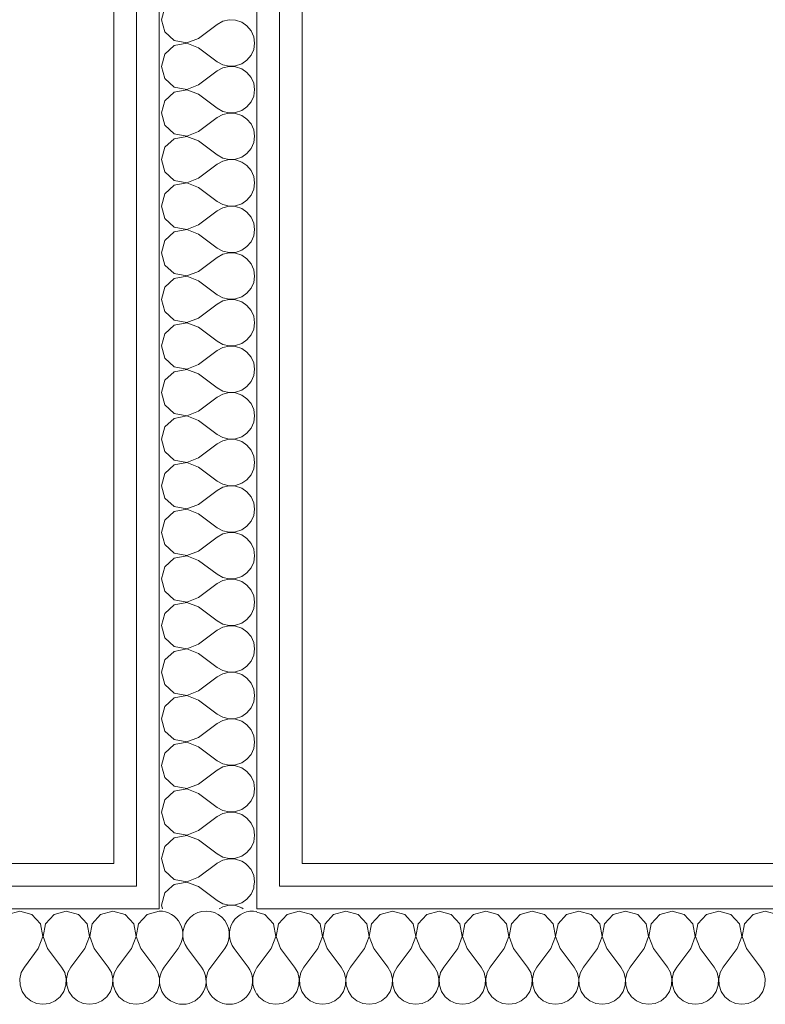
# Model space of a CAD drawing. Header units: millimetres. Extents: x -39149 to 267781, y -2340 to 58540.
# Tile 140 of 244: x 39111 to 39508, y 6175 to 6698. Entities that reach past the tile are written whole.
import ezdxf

# ---------------------------------------------------------------- set-up
doc = ezdxf.new("R2010")
doc.units = ezdxf.units.MM
doc.header["$LTSCALE"] = 100
doc.header["$MEASUREMENT"] = 0
for name, color, linetype in [('22 C Binnenwanden', 7, 'Continuous'), ('22 C Binnenwanden Doorsnede-arcering', 7, 'Continuous'), ('22 C Binnenwanden Laagscheidingslijnen', 7, 'Continuous')]:
    doc.layers.add(name, color=color, linetype=linetype)

# ---------------------------------------------------------------- blocks, each defined once
blk = doc.blocks.new('*X942')
at = {"layer": '22 C Binnenwanden Doorsnede-arcering', "color": 8, "linetype": 'Continuous', "lineweight": 0}
for p, q in [((39187.47, 6249.73), (39188.57, 6245.87)), ((39206.53, 6242.48), (39216.2, 6249.73)), ((39232.21, 6249.14), (39231.35, 6249.73)), ((39234.39, 6246.51), (39232.21, 6249.14)), ((39235.77, 6243.38), (39234.39, 6246.51)), ((39188.57, 6245.87), (39193.56, 6241.31)), ((39193.56, 6241.31), (39200.21, 6240.05)), ((39200.21, 6240.05), (39206.53, 6242.48)), ((39236.24, 6240), (39235.77, 6243.38)), ((39193.56, 6238.69), (39192.51, 6237.73)), ((39200.21, 6239.95), (39193.56, 6238.69)), ((39205.99, 6237.73), (39200.21, 6239.95)), ((39235.93, 6237.73), (39236.24, 6240))]:
    blk.add_line(p, q, dxfattribs=at)
blk = doc.blocks.new('*X943')
at = {"layer": '22 C Binnenwanden Doorsnede-arcering', "color": 8, "linetype": 'Continuous', "lineweight": 0}
for p, q in [((39192.51, 6237.73), (39188.57, 6234.13)), ((39206.53, 6237.52), (39205.99, 6237.73)), ((39206.53, 6237.52), (39216.43, 6230.1)), ((39234.39, 6233.49), (39235.77, 6236.62)), ((39235.77, 6236.62), (39235.93, 6237.73)), ((39188.57, 6234.13), (39186.72, 6227.62)), ((39229.4, 6228.93), (39232.21, 6230.86)), ((39232.21, 6230.86), (39234.39, 6233.49)), ((39186.72, 6227.62), (39187.25, 6225.73)), ((39216.43, 6230.1), (39219.42, 6228.44)), ((39219.42, 6226.8), (39217.49, 6225.73)), ((39219.42, 6228.44), (39222.75, 6227.67)), ((39222.75, 6227.57), (39219.42, 6226.8)), ((39222.75, 6227.67), (39226.16, 6227.83)), ((39226.16, 6227.4), (39222.75, 6227.57)), ((39226.16, 6227.83), (39229.4, 6228.93)), ((39229.4, 6226.31), (39226.16, 6227.4)), ((39230.25, 6225.73), (39229.4, 6226.31))]:
    blk.add_line(p, q, dxfattribs=at)
blk = doc.blocks.new('*X944')
at = {"layer": '22 C Binnenwanden Doorsnede-arcering', "color": 8, "linetype": 'Continuous', "lineweight": 0}
for p, q in [((39241.75, 6222.64), (39237.48, 6223.85)), ((39246.31, 6217.65), (39241.75, 6222.64)), ((39253.49, 6222.64), (39248.93, 6217.65)), ((39260, 6224.49), (39253.49, 6222.64)), ((39266.51, 6222.64), (39260, 6224.49)), ((39271.07, 6217.65), (39266.51, 6222.64)), ((39278.25, 6222.64), (39273.69, 6217.65)), ((39284.76, 6224.49), (39278.25, 6222.64)), ((39291.27, 6222.64), (39284.76, 6224.49)), ((39295.84, 6217.65), (39291.27, 6222.64)), ((39303.01, 6222.64), (39298.45, 6217.65)), ((39309.52, 6224.49), (39303.01, 6222.64)), ((39316.03, 6222.64), (39309.52, 6224.49)), ((39320.6, 6217.65), (39316.03, 6222.64)), ((39327.78, 6222.64), (39323.21, 6217.65)), ((39334.29, 6224.49), (39327.78, 6222.64)), ((39340.79, 6222.64), (39334.29, 6224.49)), ((39345.36, 6217.65), (39340.79, 6222.64)), ((39352.54, 6222.64), (39347.97, 6217.65)), ((39359.05, 6224.49), (39352.54, 6222.64)), ((39365.56, 6222.64), (39359.05, 6224.49)), ((39370.12, 6217.65), (39365.56, 6222.64)), ((39377.3, 6222.64), (39372.74, 6217.65)), ((39383.81, 6224.49), (39377.3, 6222.64)), ((39390.32, 6222.64), (39383.81, 6224.49)), ((39394.88, 6217.65), (39390.32, 6222.64)), ((39402.06, 6222.64), (39397.5, 6217.65)), ((39408.57, 6224.49), (39402.06, 6222.64)), ((39415.08, 6222.64), (39408.57, 6224.49)), ((39419.65, 6217.65), (39415.08, 6222.64)), ((39426.82, 6222.64), (39422.26, 6217.65)), ((39433.33, 6224.49), (39426.82, 6222.64)), ((39439.84, 6222.64), (39433.33, 6224.49)), ((39444.41, 6217.65), (39439.84, 6222.64)), ((39451.59, 6222.64), (39447.02, 6217.65)), ((39458.1, 6224.49), (39451.59, 6222.64)), ((39464.6, 6222.64), (39458.1, 6224.49)), ((39469.17, 6217.65), (39464.6, 6222.64)), ((39476.35, 6222.64), (39471.78, 6217.65)), ((39482.86, 6224.49), (39476.35, 6222.64)), ((39489.37, 6222.64), (39482.86, 6224.49)), ((39493.93, 6217.65), (39489.37, 6222.64)), ((39501.11, 6222.64), (39496.55, 6217.65)), ((39507.62, 6224.49), (39501.11, 6222.64)), ((39514.13, 6222.64), (39507.62, 6224.49)), ((39247.57, 6211), (39246.31, 6217.65)), ((39248.93, 6217.65), (39247.67, 6211)), ((39272.33, 6211), (39271.07, 6217.65)), ((39273.69, 6217.65), (39272.43, 6211)), ((39297.09, 6211), (39295.84, 6217.65)), ((39298.45, 6217.65), (39297.19, 6211)), ((39321.85, 6211), (39320.6, 6217.65)), ((39323.21, 6217.65), (39321.95, 6211)), ((39346.62, 6211), (39345.36, 6217.65)), ((39347.97, 6217.65), (39346.72, 6211)), ((39371.38, 6211), (39370.12, 6217.65)), ((39372.74, 6217.65), (39371.48, 6211)), ((39396.14, 6211), (39394.88, 6217.65)), ((39397.5, 6217.65), (39396.24, 6211)), ((39420.9, 6211), (39419.65, 6217.65)), ((39422.26, 6217.65), (39421, 6211)), ((39445.66, 6211), (39444.41, 6217.65)), ((39447.02, 6217.65), (39445.76, 6211)), ((39470.43, 6211), (39469.17, 6217.65)), ((39471.78, 6217.65), (39470.53, 6211)), ((39495.19, 6211), (39493.93, 6217.65)), ((39496.55, 6217.65), (39495.29, 6211)), ((39245.14, 6204.68), (39247.57, 6211)), ((39247.67, 6211), (39250.1, 6204.68)), ((39269.9, 6204.68), (39272.33, 6211)), ((39272.43, 6211), (39274.86, 6204.68)), ((39294.67, 6204.68), (39297.09, 6211)), ((39297.19, 6211), (39299.62, 6204.68)), ((39319.43, 6204.68), (39321.85, 6211)), ((39321.95, 6211), (39324.38, 6204.68)), ((39344.19, 6204.68), (39346.62, 6211)), ((39346.72, 6211), (39349.14, 6204.68)), ((39368.95, 6204.68), (39371.38, 6211)), ((39371.48, 6211), (39373.9, 6204.68)), ((39393.71, 6204.68), (39396.14, 6211)), ((39396.24, 6211), (39398.67, 6204.68)), ((39418.48, 6204.68), (39420.9, 6211)), ((39421, 6211), (39423.43, 6204.68)), ((39443.24, 6204.68), (39445.66, 6211)), ((39445.76, 6211), (39448.19, 6204.68)), ((39468, 6204.68), (39470.43, 6211)), ((39470.53, 6211), (39472.95, 6204.68)), ((39492.76, 6204.68), (39495.19, 6211)), ((39495.29, 6211), (39497.71, 6204.68)), ((39245.14, 6204.68), (39237.71, 6194.78)), ((39250.1, 6204.68), (39257.52, 6194.78)), ((39269.9, 6204.68), (39262.48, 6194.78)), ((39274.86, 6204.68), (39282.29, 6194.78)), ((39294.67, 6204.68), (39287.24, 6194.78)), ((39299.62, 6204.68), (39307.05, 6194.78)), ((39319.43, 6204.68), (39312, 6194.78)), ((39324.38, 6204.68), (39331.81, 6194.78)), ((39344.19, 6204.68), (39336.76, 6194.78)), ((39349.14, 6204.68), (39356.57, 6194.78)), ((39368.95, 6204.68), (39361.52, 6194.78)), ((39373.9, 6204.68), (39381.33, 6194.78)), ((39393.71, 6204.68), (39386.29, 6194.78)), ((39398.67, 6204.68), (39406.1, 6194.78)), ((39418.48, 6204.68), (39411.05, 6194.78)), ((39423.43, 6204.68), (39430.86, 6194.78)), ((39443.24, 6204.68), (39435.81, 6194.78)), ((39448.19, 6204.68), (39455.62, 6194.78)), ((39468, 6204.68), (39460.57, 6194.78)), ((39472.95, 6204.68), (39480.38, 6194.78)), ((39492.76, 6204.68), (39485.33, 6194.78)), ((39497.71, 6204.68), (39505.14, 6194.78)), ((39237.71, 6194.78), (39237.48, 6194.35)), ((39259.18, 6191.79), (39257.52, 6194.78)), ((39262.48, 6194.78), (39260.82, 6191.79)), ((39283.94, 6191.79), (39282.29, 6194.78)), ((39287.24, 6194.78), (39285.59, 6191.79)), ((39308.7, 6191.79), (39307.05, 6194.78)), ((39312, 6194.78), (39310.35, 6191.79)), ((39333.46, 6191.79), (39331.81, 6194.78)), ((39336.76, 6194.78), (39335.11, 6191.79)), ((39358.22, 6191.79), (39356.57, 6194.78)), ((39361.52, 6194.78), (39359.87, 6191.79)), ((39382.99, 6191.79), (39381.33, 6194.78)), ((39386.29, 6194.78), (39384.63, 6191.79)), ((39407.75, 6191.79), (39406.1, 6194.78)), ((39411.05, 6194.78), (39409.39, 6191.79)), ((39432.51, 6191.79), (39430.86, 6194.78)), ((39435.81, 6194.78), (39434.16, 6191.79)), ((39457.27, 6191.79), (39455.62, 6194.78)), ((39460.57, 6194.78), (39458.92, 6191.79)), ((39482.03, 6191.79), (39480.38, 6194.78)), ((39485.33, 6194.78), (39483.68, 6191.79)), ((39506.8, 6191.79), (39505.14, 6194.78)), ((39259.95, 6188.46), (39259.18, 6191.79)), ((39260.82, 6191.79), (39260.05, 6188.46)), ((39284.71, 6188.46), (39283.94, 6191.79)), ((39285.59, 6191.79), (39284.81, 6188.46)), ((39309.47, 6188.46), (39308.7, 6191.79)), ((39310.35, 6191.79), (39309.57, 6188.46)), ((39334.24, 6188.46), (39333.46, 6191.79)), ((39335.11, 6191.79), (39334.34, 6188.46)), ((39359, 6188.46), (39358.22, 6191.79)), ((39359.87, 6191.79), (39359.1, 6188.46)), ((39383.76, 6188.46), (39382.99, 6191.79)), ((39384.63, 6191.79), (39383.86, 6188.46)), ((39408.52, 6188.46), (39407.75, 6191.79)), ((39409.39, 6191.79), (39408.62, 6188.46)), ((39433.28, 6188.46), (39432.51, 6191.79)), ((39434.16, 6191.79), (39433.38, 6188.46)), ((39458.05, 6188.46), (39457.27, 6191.79)), ((39458.92, 6191.79), (39458.15, 6188.46)), ((39482.81, 6188.46), (39482.03, 6191.79)), ((39483.68, 6191.79), (39482.91, 6188.46)), ((39507.57, 6188.46), (39506.8, 6191.79)), ((39258.69, 6181.81), (39259.78, 6185.05)), ((39259.78, 6185.05), (39259.95, 6188.46)), ((39260.05, 6188.46), (39260.22, 6185.05)), ((39260.22, 6185.05), (39261.31, 6181.81)), ((39283.45, 6181.81), (39284.55, 6185.05)), ((39284.55, 6185.05), (39284.71, 6188.46)), ((39284.81, 6188.46), (39284.98, 6185.05)), ((39284.98, 6185.05), (39286.07, 6181.81)), ((39308.22, 6181.81), (39309.31, 6185.05)), ((39309.31, 6185.05), (39309.47, 6188.46)), ((39309.57, 6188.46), (39309.74, 6185.05)), ((39309.74, 6185.05), (39310.83, 6181.81)), ((39332.98, 6181.81), (39334.07, 6185.05)), ((39334.07, 6185.05), (39334.24, 6188.46)), ((39334.34, 6188.46), (39334.5, 6185.05)), ((39334.5, 6185.05), (39335.59, 6181.81)), ((39357.74, 6181.81), (39358.83, 6185.05)), ((39358.83, 6185.05), (39359, 6188.46)), ((39359.1, 6188.46), (39359.26, 6185.05)), ((39359.26, 6185.05), (39360.35, 6181.81)), ((39382.5, 6181.81), (39383.59, 6185.05)), ((39383.59, 6185.05), (39383.76, 6188.46)), ((39383.86, 6188.46), (39384.03, 6185.05)), ((39384.03, 6185.05), (39385.12, 6181.81)), ((39407.26, 6181.81), (39408.36, 6185.05)), ((39408.36, 6185.05), (39408.52, 6188.46)), ((39408.62, 6188.46), (39408.79, 6185.05)), ((39408.79, 6185.05), (39409.88, 6181.81)), ((39432.03, 6181.81), (39433.12, 6185.05)), ((39433.12, 6185.05), (39433.28, 6188.46)), ((39433.38, 6188.46), (39433.55, 6185.05)), ((39433.55, 6185.05), (39434.64, 6181.81)), ((39456.79, 6181.81), (39457.88, 6185.05)), ((39457.88, 6185.05), (39458.05, 6188.46)), ((39458.15, 6188.46), (39458.31, 6185.05)), ((39458.31, 6185.05), (39459.4, 6181.81)), ((39481.55, 6181.81), (39482.64, 6185.05)), ((39482.64, 6185.05), (39482.81, 6188.46)), ((39482.91, 6188.46), (39483.07, 6185.05)), ((39483.07, 6185.05), (39484.16, 6181.81)), ((39506.31, 6181.81), (39507.4, 6185.05)), ((39507.4, 6185.05), (39507.57, 6188.46)), ((39237.48, 6180.45), (39238.48, 6179)), ((39238.48, 6179), (39241.11, 6176.82)), ((39254.13, 6176.82), (39256.76, 6179)), ((39256.76, 6179), (39258.69, 6181.81)), ((39261.31, 6181.81), (39263.24, 6179)), ((39263.24, 6179), (39265.87, 6176.82)), ((39278.89, 6176.82), (39281.52, 6179)), ((39281.52, 6179), (39283.45, 6181.81)), ((39286.07, 6181.81), (39288, 6179)), ((39288, 6179), (39290.63, 6176.82)), ((39303.65, 6176.82), (39306.28, 6179)), ((39306.28, 6179), (39308.22, 6181.81)), ((39310.83, 6181.81), (39312.77, 6179)), ((39312.77, 6179), (39315.4, 6176.82)), ((39328.41, 6176.82), (39331.04, 6179)), ((39331.04, 6179), (39332.98, 6181.81)), ((39335.59, 6181.81), (39337.53, 6179)), ((39337.53, 6179), (39340.16, 6176.82)), ((39353.18, 6176.82), (39355.81, 6179)), ((39355.81, 6179), (39357.74, 6181.81)), ((39360.35, 6181.81), (39362.29, 6179)), ((39362.29, 6179), (39364.92, 6176.82)), ((39377.94, 6176.82), (39380.57, 6179)), ((39380.57, 6179), (39382.5, 6181.81)), ((39385.12, 6181.81), (39387.05, 6179)), ((39387.05, 6179), (39389.68, 6176.82)), ((39402.7, 6176.82), (39405.33, 6179)), ((39405.33, 6179), (39407.26, 6181.81)), ((39409.88, 6181.81), (39411.81, 6179)), ((39411.81, 6179), (39414.44, 6176.82)), ((39427.46, 6176.82), (39430.09, 6179)), ((39430.09, 6179), (39432.03, 6181.81)), ((39434.64, 6181.81), (39436.57, 6179)), ((39436.57, 6179), (39439.21, 6176.82)), ((39452.22, 6176.82), (39454.85, 6179)), ((39454.85, 6179), (39456.79, 6181.81)), ((39459.4, 6181.81), (39461.34, 6179)), ((39461.34, 6179), (39463.97, 6176.82)), ((39476.99, 6176.82), (39479.62, 6179)), ((39479.62, 6179), (39481.55, 6181.81)), ((39484.16, 6181.81), (39486.1, 6179)), ((39486.1, 6179), (39488.73, 6176.82)), ((39501.75, 6176.82), (39504.38, 6179)), ((39504.38, 6179), (39506.31, 6181.81)), ((39241.11, 6176.82), (39244.24, 6175.44)), ((39244.24, 6175.44), (39247.62, 6174.97)), ((39247.62, 6174.97), (39251, 6175.44)), ((39251, 6175.44), (39254.13, 6176.82)), ((39265.87, 6176.82), (39269, 6175.44)), ((39269, 6175.44), (39272.38, 6174.97)), ((39272.38, 6174.97), (39275.76, 6175.44)), ((39275.76, 6175.44), (39278.89, 6176.82)), ((39290.63, 6176.82), (39293.76, 6175.44)), ((39293.76, 6175.44), (39297.14, 6174.97)), ((39297.14, 6174.97), (39300.53, 6175.44)), ((39300.53, 6175.44), (39303.65, 6176.82)), ((39315.4, 6176.82), (39318.52, 6175.44)), ((39318.52, 6175.44), (39321.9, 6174.97)), ((39321.9, 6174.97), (39325.29, 6175.44)), ((39325.29, 6175.44), (39328.41, 6176.82)), ((39340.16, 6176.82), (39343.28, 6175.44)), ((39343.28, 6175.44), (39346.67, 6174.97)), ((39346.67, 6174.97), (39350.05, 6175.44)), ((39350.05, 6175.44), (39353.18, 6176.82)), ((39364.92, 6176.82), (39368.05, 6175.44)), ((39368.05, 6175.44), (39371.43, 6174.97)), ((39371.43, 6174.97), (39374.81, 6175.44)), ((39374.81, 6175.44), (39377.94, 6176.82)), ((39389.68, 6176.82), (39392.81, 6175.44)), ((39392.81, 6175.44), (39396.19, 6174.97)), ((39396.19, 6174.97), (39399.57, 6175.44)), ((39399.57, 6175.44), (39402.7, 6176.82)), ((39414.44, 6176.82), (39417.57, 6175.44)), ((39417.57, 6175.44), (39420.95, 6174.97)), ((39420.95, 6174.97), (39424.34, 6175.44)), ((39424.34, 6175.44), (39427.46, 6176.82)), ((39439.21, 6176.82), (39442.33, 6175.44)), ((39442.33, 6175.44), (39445.71, 6174.97)), ((39445.71, 6174.97), (39449.1, 6175.44)), ((39449.1, 6175.44), (39452.22, 6176.82)), ((39463.97, 6176.82), (39467.09, 6175.44)), ((39467.09, 6175.44), (39470.48, 6174.97)), ((39470.48, 6174.97), (39473.86, 6175.44)), ((39473.86, 6175.44), (39476.99, 6176.82)), ((39488.73, 6176.82), (39491.85, 6175.44)), ((39491.85, 6175.44), (39495.24, 6174.97)), ((39495.24, 6174.97), (39498.62, 6175.44)), ((39498.62, 6175.44), (39501.75, 6176.82))]:
    blk.add_line(p, q, dxfattribs=at)
blk = doc.blocks.new('*X945')
at = {"layer": '22 C Binnenwanden Doorsnede-arcering', "color": 8, "linetype": 'Continuous', "lineweight": 0}
for p, q in [((39195.62, 6204.68), (39188.19, 6194.78)), ((39200.57, 6204.68), (39208, 6194.78)), ((39220.38, 6204.68), (39212.95, 6194.78)), ((39225.33, 6204.68), (39232.76, 6194.78))]:
    blk.add_line(p, q, dxfattribs=at)
for centre, start, end in [((39185.71, 6212.11), 323.1301, 91.0848), ((39210.48, 6212.11), 323.1301, 216.8699), ((39235.24, 6212.11), 79.5681, 216.8699), ((39198.1, 6187.35), 143.1301, 270), ((39198.1, 6187.35), 270, 36.8699), ((39222.86, 6187.35), 143.1301, 270), ((39222.86, 6187.35), 270, 36.8699), ((39247.62, 6187.35), 144.9781, 215.0219), ((39173.33, 6187.35), 348.8332, 11.1668)]:
    blk.add_arc(centre, 12.38, start, end, dxfattribs=at)
blk = doc.blocks.new('*X946')
at = {"layer": '22 C Binnenwanden Doorsnede-arcering', "color": 8, "linetype": 'Continuous', "lineweight": 0}
for p, q in [((39111.43, 6224.49), (39104.92, 6222.64)), ((39117.94, 6222.64), (39111.43, 6224.49)), ((39122.5, 6217.65), (39117.94, 6222.64)), ((39129.68, 6222.64), (39125.12, 6217.65)), ((39136.19, 6224.49), (39129.68, 6222.64)), ((39142.7, 6222.64), (39136.19, 6224.49)), ((39147.26, 6217.65), (39142.7, 6222.64)), ((39154.44, 6222.64), (39149.88, 6217.65)), ((39160.95, 6224.49), (39154.44, 6222.64)), ((39167.46, 6222.64), (39160.95, 6224.49)), ((39172.03, 6217.65), (39167.46, 6222.64)), ((39179.21, 6222.64), (39174.64, 6217.65)), ((39185.48, 6224.42), (39179.21, 6222.64)), ((39123.76, 6211), (39122.5, 6217.65)), ((39125.12, 6217.65), (39123.86, 6211)), ((39148.52, 6211), (39147.26, 6217.65)), ((39149.88, 6217.65), (39148.62, 6211)), ((39173.28, 6211), (39172.03, 6217.65)), ((39174.64, 6217.65), (39173.38, 6211)), ((39121.33, 6204.68), (39123.76, 6211)), ((39123.86, 6211), (39126.29, 6204.68)), ((39146.1, 6204.68), (39148.52, 6211)), ((39148.62, 6211), (39151.05, 6204.68)), ((39170.86, 6204.68), (39173.28, 6211)), ((39173.38, 6211), (39175.81, 6204.68)), ((39121.33, 6204.68), (39113.9, 6194.78)), ((39126.29, 6204.68), (39133.71, 6194.78)), ((39146.1, 6204.68), (39138.67, 6194.78)), ((39151.05, 6204.68), (39158.48, 6194.78)), ((39170.86, 6204.68), (39163.43, 6194.78)), ((39175.81, 6204.68), (39183.24, 6194.78)), ((39113.9, 6194.78), (39112.25, 6191.79)), ((39135.37, 6191.79), (39133.71, 6194.78)), ((39138.67, 6194.78), (39137.01, 6191.79)), ((39160.13, 6191.79), (39158.48, 6194.78)), ((39163.43, 6194.78), (39161.78, 6191.79)), ((39184.89, 6191.79), (39183.24, 6194.78)), ((39112.25, 6191.79), (39111.48, 6188.46)), ((39136.14, 6188.46), (39135.37, 6191.79)), ((39137.01, 6191.79), (39136.24, 6188.46)), ((39160.9, 6188.46), (39160.13, 6191.79)), ((39161.78, 6191.79), (39161, 6188.46)), ((39185.48, 6189.25), (39184.89, 6191.79)), ((39111.48, 6188.46), (39111.64, 6185.05)), ((39111.64, 6185.05), (39112.74, 6181.81)), ((39134.88, 6181.81), (39135.97, 6185.05)), ((39135.97, 6185.05), (39136.14, 6188.46)), ((39136.24, 6188.46), (39136.41, 6185.05)), ((39136.41, 6185.05), (39137.5, 6181.81)), ((39159.65, 6181.81), (39160.74, 6185.05)), ((39160.74, 6185.05), (39160.9, 6188.46)), ((39161, 6188.46), (39161.17, 6185.05)), ((39161.17, 6185.05), (39162.26, 6181.81)), ((39184.41, 6181.81), (39185.48, 6184.99)), ((39112.74, 6181.81), (39114.67, 6179)), ((39114.67, 6179), (39117.3, 6176.82)), ((39130.32, 6176.82), (39132.95, 6179)), ((39132.95, 6179), (39134.88, 6181.81)), ((39137.5, 6181.81), (39139.43, 6179)), ((39139.43, 6179), (39142.06, 6176.82)), ((39155.08, 6176.82), (39157.71, 6179)), ((39157.71, 6179), (39159.65, 6181.81)), ((39162.26, 6181.81), (39164.19, 6179)), ((39164.19, 6179), (39166.82, 6176.82)), ((39179.84, 6176.82), (39182.47, 6179)), ((39182.47, 6179), (39184.41, 6181.81)), ((39117.3, 6176.82), (39120.43, 6175.44)), ((39120.43, 6175.44), (39123.81, 6174.97)), ((39123.81, 6174.97), (39127.19, 6175.44)), ((39127.19, 6175.44), (39130.32, 6176.82)), ((39142.06, 6176.82), (39145.19, 6175.44)), ((39145.19, 6175.44), (39148.57, 6174.97)), ((39148.57, 6174.97), (39151.95, 6175.44)), ((39151.95, 6175.44), (39155.08, 6176.82)), ((39166.82, 6176.82), (39169.95, 6175.44)), ((39169.95, 6175.44), (39173.33, 6174.97)), ((39173.33, 6174.97), (39176.72, 6175.44)), ((39176.72, 6175.44), (39179.84, 6176.82))]:
    blk.add_line(p, q, dxfattribs=at)
blk = doc.blocks.new('Wall_356_7', base_point=(37284.9, 6199.73))
at = {"layer": '22 C Binnenwanden', "color": 8, "linetype": 'Continuous', "lineweight": 0}
for p, q in [((39161.48, 6249.73), (37284.9, 6249.73)), ((41361.48, 6249.73), (39261.48, 6249.73))]:
    blk.add_line(p, q, dxfattribs=at)
at = {"layer": '22 C Binnenwanden Laagscheidingslijnen', "color": 8, "linetype": 'Continuous', "lineweight": 0}
for p, q in [((39173.48, 6249.73), (39173.48, 6237.73)), ((39185.48, 6249.73), (39185.48, 6237.73)), ((39237.48, 6237.73), (39237.48, 6249.73)), ((39249.48, 6237.73), (39249.48, 6249.73)), ((39173.48, 6237.73), (37284.9, 6237.73)), ((39185.48, 6237.73), (39185.48, 6225.73)), ((39237.48, 6225.73), (39237.48, 6237.73)), ((41361.48, 6237.73), (39249.48, 6237.73)), ((39185.48, 6225.73), (37284.9, 6225.73)), ((41361.48, 6225.73), (39237.48, 6225.73))]:
    blk.add_line(p, q, dxfattribs=at)
at = {"layer": '22 C Binnenwanden', "color": 1, "lineweight": 0}
for name in ['*X942', '*X943', '*X946', '*X945', '*X944']:
    blk.add_blockref(name, (0, 0), dxfattribs=at)
blk = doc.blocks.new('*X952')
at = {"layer": '22 C Binnenwanden Doorsnede-arcering', "color": 8, "linetype": 'Continuous', "lineweight": 0}
for p, q in [((39188.57, 6704.6), (39186.72, 6698.1)), ((39186.72, 6698.1), (39188.57, 6691.59)), ((39219.42, 6697.27), (39216.43, 6695.62)), ((39222.75, 6698.05), (39219.42, 6697.27)), ((39226.16, 6697.88), (39222.75, 6698.05)), ((39229.4, 6696.79), (39226.16, 6697.88)), ((39232.21, 6694.85), (39229.4, 6696.79)), ((39188.57, 6691.59), (39193.56, 6687.02)), ((39206.53, 6688.19), (39216.43, 6695.62)), ((39234.39, 6692.22), (39232.21, 6694.85)), ((39235.77, 6689.1), (39234.39, 6692.22)), ((39193.56, 6687.02), (39200.21, 6685.76)), ((39200.21, 6685.76), (39206.53, 6688.19)), ((39236.24, 6685.71), (39235.77, 6689.1)), ((39193.56, 6684.41), (39188.57, 6679.84)), ((39200.21, 6685.66), (39193.56, 6684.41)), ((39206.53, 6683.24), (39200.21, 6685.66)), ((39206.53, 6683.24), (39216.43, 6675.81)), ((39234.39, 6679.21), (39235.77, 6682.33)), ((39235.77, 6682.33), (39236.24, 6685.71)), ((39188.57, 6679.84), (39186.72, 6673.33)), ((39216.43, 6675.81), (39219.42, 6674.16)), ((39229.4, 6674.64), (39232.21, 6676.57)), ((39232.21, 6676.57), (39234.39, 6679.21)), ((39186.72, 6673.33), (39188.57, 6666.82)), ((39206.53, 6663.43), (39216.43, 6670.86)), ((39219.42, 6672.51), (39216.43, 6670.86)), ((39219.42, 6674.16), (39222.75, 6673.38)), ((39222.75, 6673.28), (39219.42, 6672.51)), ((39222.75, 6673.38), (39226.16, 6673.55)), ((39226.16, 6673.12), (39222.75, 6673.28)), ((39226.16, 6673.55), (39229.4, 6674.64)), ((39229.4, 6672.03), (39226.16, 6673.12)), ((39232.21, 6670.09), (39229.4, 6672.03)), ((39188.57, 6666.82), (39193.56, 6662.26)), ((39234.39, 6667.46), (39232.21, 6670.09)), ((39235.77, 6664.34), (39234.39, 6667.46)), ((39193.56, 6662.26), (39200.21, 6661)), ((39200.21, 6660.9), (39193.56, 6659.65)), ((39200.21, 6661), (39206.53, 6663.43)), ((39206.53, 6658.48), (39200.21, 6660.9)), ((39236.24, 6660.95), (39235.77, 6664.34)), ((39235.77, 6657.57), (39236.24, 6660.95)), ((39188.57, 6655.08), (39186.72, 6648.57)), ((39193.56, 6659.65), (39188.57, 6655.08)), ((39206.53, 6658.48), (39216.43, 6651.05)), ((39234.39, 6654.44), (39235.77, 6657.57)), ((39216.43, 6651.05), (39219.42, 6649.39)), ((39219.42, 6649.39), (39222.75, 6648.62)), ((39226.16, 6648.79), (39229.4, 6649.88)), ((39229.4, 6649.88), (39232.21, 6651.81)), ((39232.21, 6651.81), (39234.39, 6654.44)), ((39186.72, 6648.57), (39188.57, 6642.06)), ((39206.53, 6638.67), (39216.43, 6646.1)), ((39219.42, 6647.75), (39216.43, 6646.1)), ((39222.75, 6648.52), (39219.42, 6647.75)), ((39222.75, 6648.62), (39226.16, 6648.79)), ((39226.16, 6648.36), (39222.75, 6648.52)), ((39229.4, 6647.26), (39226.16, 6648.36)), ((39232.21, 6645.33), (39229.4, 6647.26)), ((39234.39, 6642.7), (39232.21, 6645.33)), ((39188.57, 6642.06), (39193.56, 6637.5)), ((39235.77, 6639.57), (39234.39, 6642.7)), ((39236.24, 6636.19), (39235.77, 6639.57)), ((39193.56, 6634.88), (39188.57, 6630.32)), ((39193.56, 6637.5), (39200.21, 6636.24)), ((39200.21, 6636.14), (39193.56, 6634.88)), ((39200.21, 6636.24), (39206.53, 6638.67)), ((39206.53, 6633.71), (39200.21, 6636.14)), ((39206.53, 6633.71), (39216.43, 6626.29)), ((39235.77, 6632.81), (39236.24, 6636.19)), ((39188.57, 6630.32), (39186.72, 6623.81)), ((39232.21, 6627.05), (39234.39, 6629.68)), ((39234.39, 6629.68), (39235.77, 6632.81)), ((39186.72, 6623.81), (39188.57, 6617.3)), ((39216.43, 6626.29), (39219.42, 6624.63)), ((39219.42, 6624.63), (39222.75, 6623.86)), ((39222.75, 6623.76), (39219.42, 6622.99)), ((39222.75, 6623.86), (39226.16, 6624.03)), ((39226.16, 6623.59), (39222.75, 6623.76)), ((39226.16, 6624.03), (39229.4, 6625.12)), ((39229.4, 6622.5), (39226.16, 6623.59)), ((39229.4, 6625.12), (39232.21, 6627.05)), ((39206.53, 6613.9), (39216.43, 6621.33)), ((39219.42, 6622.99), (39216.43, 6621.33)), ((39232.21, 6620.57), (39229.4, 6622.5)), ((39234.39, 6617.94), (39232.21, 6620.57)), ((39235.77, 6614.81), (39234.39, 6617.94)), ((39188.57, 6617.3), (39193.56, 6612.74)), ((39193.56, 6612.74), (39200.21, 6611.48)), ((39200.21, 6611.48), (39206.53, 6613.9)), ((39236.24, 6611.43), (39235.77, 6614.81)), ((39193.56, 6610.12), (39188.57, 6605.56)), ((39200.21, 6611.38), (39193.56, 6610.12)), ((39206.53, 6608.95), (39200.21, 6611.38)), ((39206.53, 6608.95), (39216.43, 6601.52)), ((39234.39, 6604.92), (39235.77, 6608.05)), ((39235.77, 6608.05), (39236.24, 6611.43)), ((39188.57, 6605.56), (39186.72, 6599.05)), ((39229.4, 6600.35), (39232.21, 6602.29)), ((39232.21, 6602.29), (39234.39, 6604.92)), ((39186.72, 6599.05), (39188.57, 6592.54)), ((39216.43, 6601.52), (39219.42, 6599.87)), ((39219.42, 6598.22), (39216.43, 6596.57)), ((39219.42, 6599.87), (39222.75, 6599.1)), ((39222.75, 6599), (39219.42, 6598.22)), ((39222.75, 6599.1), (39226.16, 6599.26)), ((39226.16, 6598.83), (39222.75, 6599)), ((39226.16, 6599.26), (39229.4, 6600.35)), ((39229.4, 6597.74), (39226.16, 6598.83)), ((39232.21, 6595.81), (39229.4, 6597.74)), ((39188.57, 6592.54), (39193.56, 6587.97)), ((39206.53, 6589.14), (39216.43, 6596.57)), ((39234.39, 6593.18), (39232.21, 6595.81)), ((39235.77, 6590.05), (39234.39, 6593.18)), ((39193.56, 6587.97), (39200.21, 6586.72)), ((39200.21, 6586.62), (39193.56, 6585.36)), ((39200.21, 6586.72), (39206.53, 6589.14)), ((39206.53, 6584.19), (39200.21, 6586.62)), ((39236.24, 6586.67), (39235.77, 6590.05)), ((39235.77, 6583.28), (39236.24, 6586.67)), ((39193.56, 6585.36), (39188.57, 6580.79)), ((39206.53, 6584.19), (39216.43, 6576.76)), ((39234.39, 6580.16), (39235.77, 6583.28)), ((39188.57, 6580.79), (39186.72, 6574.29)), ((39216.43, 6576.76), (39219.42, 6575.11)), ((39229.4, 6575.59), (39232.21, 6577.53)), ((39232.21, 6577.53), (39234.39, 6580.16)), ((39186.72, 6574.29), (39188.57, 6567.78)), ((39206.53, 6564.38), (39216.43, 6571.81)), ((39219.42, 6573.46), (39216.43, 6571.81)), ((39219.42, 6575.11), (39222.75, 6574.34)), ((39222.75, 6574.24), (39219.42, 6573.46)), ((39222.75, 6574.34), (39226.16, 6574.5)), ((39226.16, 6574.07), (39222.75, 6574.24)), ((39226.16, 6574.5), (39229.4, 6575.59)), ((39229.4, 6572.98), (39226.16, 6574.07)), ((39232.21, 6571.04), (39229.4, 6572.98)), ((39234.39, 6568.41), (39232.21, 6571.04)), ((39188.57, 6567.78), (39193.56, 6563.21)), ((39235.77, 6565.29), (39234.39, 6568.41)), ((39193.56, 6560.6), (39188.57, 6556.03)), ((39193.56, 6563.21), (39200.21, 6561.95)), ((39200.21, 6561.85), (39193.56, 6560.6)), ((39200.21, 6561.95), (39206.53, 6564.38)), ((39206.53, 6559.43), (39200.21, 6561.85)), ((39236.24, 6561.9), (39235.77, 6565.29)), ((39235.77, 6558.52), (39236.24, 6561.9)), ((39188.57, 6556.03), (39186.72, 6549.52)), ((39206.53, 6559.43), (39216.43, 6552)), ((39232.21, 6552.77), (39234.39, 6555.4)), ((39234.39, 6555.4), (39235.77, 6558.52)), ((39216.43, 6552), (39219.42, 6550.35)), ((39219.42, 6550.35), (39222.75, 6549.57)), ((39226.16, 6549.74), (39229.4, 6550.83)), ((39229.4, 6550.83), (39232.21, 6552.77)), ((39186.72, 6549.52), (39188.57, 6543.01)), ((39206.53, 6539.62), (39216.43, 6547.05)), ((39219.42, 6548.7), (39216.43, 6547.05)), ((39222.75, 6549.47), (39219.42, 6548.7)), ((39222.75, 6549.57), (39226.16, 6549.74)), ((39226.16, 6549.31), (39222.75, 6549.47)), ((39229.4, 6548.22), (39226.16, 6549.31)), ((39232.21, 6546.28), (39229.4, 6548.22)), ((39234.39, 6543.65), (39232.21, 6546.28)), ((39188.57, 6543.01), (39193.56, 6538.45)), ((39200.21, 6537.19), (39206.53, 6539.62)), ((39235.77, 6540.53), (39234.39, 6543.65)), ((39236.24, 6537.14), (39235.77, 6540.53)), ((39193.56, 6535.84), (39188.57, 6531.27)), ((39193.56, 6538.45), (39200.21, 6537.19)), ((39200.21, 6537.09), (39193.56, 6535.84)), ((39206.53, 6534.67), (39200.21, 6537.09)), ((39206.53, 6534.67), (39216.43, 6527.24)), ((39235.77, 6533.76), (39236.24, 6537.14)), ((39188.57, 6531.27), (39186.72, 6524.76)), ((39232.21, 6528), (39234.39, 6530.63)), ((39234.39, 6530.63), (39235.77, 6533.76)), ((39186.72, 6524.76), (39188.57, 6518.25)), ((39216.43, 6527.24), (39219.42, 6525.59)), ((39219.42, 6523.94), (39216.43, 6522.29)), ((39219.42, 6525.59), (39222.75, 6524.81)), ((39222.75, 6524.71), (39219.42, 6523.94)), ((39222.75, 6524.81), (39226.16, 6524.98)), ((39226.16, 6524.55), (39222.75, 6524.71)), ((39226.16, 6524.98), (39229.4, 6526.07)), ((39229.4, 6523.45), (39226.16, 6524.55)), ((39229.4, 6526.07), (39232.21, 6528)), ((39206.53, 6514.86), (39216.43, 6522.29)), ((39232.21, 6521.52), (39229.4, 6523.45)), ((39234.39, 6518.89), (39232.21, 6521.52)), ((39235.77, 6515.76), (39234.39, 6518.89)), ((39188.57, 6518.25), (39193.56, 6513.69)), ((39193.56, 6513.69), (39200.21, 6512.43)), ((39200.21, 6512.43), (39206.53, 6514.86)), ((39236.24, 6512.38), (39235.77, 6515.76)), ((39193.56, 6511.07), (39188.57, 6506.51)), ((39200.21, 6512.33), (39193.56, 6511.07)), ((39206.53, 6509.9), (39200.21, 6512.33)), ((39206.53, 6509.9), (39216.43, 6502.48)), ((39234.39, 6505.87), (39235.77, 6509)), ((39235.77, 6509), (39236.24, 6512.38)), ((39188.57, 6506.51), (39186.72, 6500)), ((39229.4, 6501.31), (39232.21, 6503.24)), ((39232.21, 6503.24), (39234.39, 6505.87)), ((39186.72, 6500), (39188.57, 6493.49)), ((39216.43, 6502.48), (39219.42, 6500.82)), ((39219.42, 6499.18), (39216.43, 6497.52)), ((39219.42, 6500.82), (39222.75, 6500.05)), ((39222.75, 6499.95), (39219.42, 6499.18)), ((39222.75, 6500.05), (39226.16, 6500.22)), ((39226.16, 6499.78), (39222.75, 6499.95)), ((39226.16, 6500.22), (39229.4, 6501.31)), ((39229.4, 6498.69), (39226.16, 6499.78)), ((39232.21, 6496.76), (39229.4, 6498.69)), ((39188.57, 6493.49), (39193.56, 6488.93)), ((39206.53, 6490.1), (39216.43, 6497.52)), ((39234.39, 6494.13), (39232.21, 6496.76)), ((39235.77, 6491), (39234.39, 6494.13)), ((39193.56, 6488.93), (39200.21, 6487.67)), ((39200.21, 6487.57), (39193.56, 6486.31)), ((39200.21, 6487.67), (39206.53, 6490.1)), ((39206.53, 6485.14), (39200.21, 6487.57)), ((39236.24, 6487.62), (39235.77, 6491)), ((39235.77, 6484.24), (39236.24, 6487.62)), ((39193.56, 6486.31), (39188.57, 6481.75)), ((39206.53, 6485.14), (39216.43, 6477.71)), ((39234.39, 6481.11), (39235.77, 6484.24)), ((39188.57, 6481.75), (39186.72, 6475.24)), ((39216.43, 6477.71), (39219.42, 6476.06)), ((39229.4, 6476.55), (39232.21, 6478.48)), ((39232.21, 6478.48), (39234.39, 6481.11)), ((39186.72, 6475.24), (39188.57, 6468.73)), ((39206.53, 6465.33), (39216.43, 6472.76)), ((39219.42, 6474.41), (39216.43, 6472.76)), ((39219.42, 6476.06), (39222.75, 6475.29)), ((39222.75, 6475.19), (39219.42, 6474.41)), ((39222.75, 6475.29), (39226.16, 6475.45)), ((39226.16, 6475.02), (39222.75, 6475.19)), ((39226.16, 6475.45), (39229.4, 6476.55)), ((39229.4, 6473.93), (39226.16, 6475.02)), ((39232.21, 6472), (39229.4, 6473.93)), ((39234.39, 6469.37), (39232.21, 6472)), ((39188.57, 6468.73), (39193.56, 6464.16)), ((39235.77, 6466.24), (39234.39, 6469.37)), ((39236.24, 6462.86), (39235.77, 6466.24)), ((39193.56, 6461.55), (39188.57, 6456.99)), ((39193.56, 6464.16), (39200.21, 6462.91)), ((39200.21, 6462.81), (39193.56, 6461.55)), ((39200.21, 6462.91), (39206.53, 6465.33)), ((39206.53, 6460.38), (39200.21, 6462.81)), ((39235.77, 6459.47), (39236.24, 6462.86)), ((39188.57, 6456.99), (39186.72, 6450.48)), ((39206.53, 6460.38), (39216.43, 6452.95)), ((39232.21, 6453.72), (39234.39, 6456.35)), ((39234.39, 6456.35), (39235.77, 6459.47)), ((39186.72, 6450.48), (39188.57, 6443.97)), ((39216.43, 6452.95), (39219.42, 6451.3)), ((39219.42, 6451.3), (39222.75, 6450.53)), ((39222.75, 6450.53), (39226.16, 6450.69)), ((39226.16, 6450.69), (39229.4, 6451.78)), ((39229.4, 6451.78), (39232.21, 6453.72)), ((39206.53, 6440.57), (39216.43, 6448)), ((39219.42, 6449.65), (39216.43, 6448)), ((39222.75, 6450.43), (39219.42, 6449.65)), ((39226.16, 6450.26), (39222.75, 6450.43)), ((39229.4, 6449.17), (39226.16, 6450.26)), ((39232.21, 6447.23), (39229.4, 6449.17)), ((39234.39, 6444.6), (39232.21, 6447.23)), ((39188.57, 6443.97), (39193.56, 6439.4)), ((39200.21, 6438.15), (39206.53, 6440.57)), ((39235.77, 6441.48), (39234.39, 6444.6)), ((39236.24, 6438.1), (39235.77, 6441.48)), ((39193.56, 6436.79), (39188.57, 6432.22)), ((39193.56, 6439.4), (39200.21, 6438.15)), ((39200.21, 6438.05), (39193.56, 6436.79)), ((39206.53, 6435.62), (39200.21, 6438.05)), ((39206.53, 6435.62), (39216.43, 6428.19)), ((39235.77, 6434.71), (39236.24, 6438.1)), ((39188.57, 6432.22), (39186.72, 6425.71)), ((39232.21, 6428.96), (39234.39, 6431.59)), ((39234.39, 6431.59), (39235.77, 6434.71)), ((39186.72, 6425.71), (39188.57, 6419.21)), ((39216.43, 6428.19), (39219.42, 6426.54)), ((39219.42, 6424.89), (39216.43, 6423.24)), ((39219.42, 6426.54), (39222.75, 6425.76)), ((39222.75, 6425.66), (39219.42, 6424.89)), ((39222.75, 6425.76), (39226.16, 6425.93)), ((39226.16, 6425.5), (39222.75, 6425.66)), ((39226.16, 6425.93), (39229.4, 6427.02)), ((39229.4, 6424.41), (39226.16, 6425.5)), ((39229.4, 6427.02), (39232.21, 6428.96)), ((39232.21, 6422.47), (39229.4, 6424.41)), ((39188.57, 6419.21), (39193.56, 6414.64)), ((39206.53, 6415.81), (39216.43, 6423.24)), ((39234.39, 6419.84), (39232.21, 6422.47)), ((39235.77, 6416.72), (39234.39, 6419.84)), ((39193.56, 6414.64), (39200.21, 6413.38)), ((39200.21, 6413.38), (39206.53, 6415.81)), ((39236.24, 6413.33), (39235.77, 6416.72)), ((39193.56, 6412.03), (39188.57, 6407.46)), ((39200.21, 6413.28), (39193.56, 6412.03)), ((39206.53, 6410.86), (39200.21, 6413.28)), ((39206.53, 6410.86), (39216.43, 6403.43)), ((39234.39, 6406.82), (39235.77, 6409.95)), ((39235.77, 6409.95), (39236.24, 6413.33)), ((39188.57, 6407.46), (39186.72, 6400.95)), ((39216.43, 6403.43), (39219.42, 6401.78)), ((39229.4, 6402.26), (39232.21, 6404.19)), ((39232.21, 6404.19), (39234.39, 6406.82)), ((39186.72, 6400.95), (39188.57, 6394.44)), ((39206.53, 6391.05), (39216.43, 6398.48)), ((39219.42, 6400.13), (39216.43, 6398.48)), ((39219.42, 6401.78), (39222.75, 6401)), ((39222.75, 6400.9), (39219.42, 6400.13)), ((39222.75, 6401), (39226.16, 6401.17)), ((39226.16, 6400.74), (39222.75, 6400.9)), ((39226.16, 6401.17), (39229.4, 6402.26)), ((39229.4, 6399.65), (39226.16, 6400.74)), ((39232.21, 6397.71), (39229.4, 6399.65)), ((39188.57, 6394.44), (39193.56, 6389.88)), ((39234.39, 6395.08), (39232.21, 6397.71)), ((39235.77, 6391.95), (39234.39, 6395.08)), ((39193.56, 6389.88), (39200.21, 6388.62)), ((39200.21, 6388.52), (39193.56, 6387.26)), ((39200.21, 6388.62), (39206.53, 6391.05)), ((39206.53, 6386.1), (39200.21, 6388.52)), ((39236.24, 6388.57), (39235.77, 6391.95)), ((39235.77, 6385.19), (39236.24, 6388.57)), ((39188.57, 6382.7), (39186.72, 6376.19)), ((39193.56, 6387.26), (39188.57, 6382.7)), ((39206.53, 6386.1), (39216.43, 6378.67)), ((39234.39, 6382.06), (39235.77, 6385.19)), ((39216.43, 6378.67), (39219.42, 6377.01)), ((39226.16, 6376.41), (39229.4, 6377.5)), ((39229.4, 6377.5), (39232.21, 6379.43)), ((39232.21, 6379.43), (39234.39, 6382.06)), ((39186.72, 6376.19), (39188.57, 6369.68)), ((39206.53, 6366.29), (39216.43, 6373.71)), ((39219.42, 6375.37), (39216.43, 6373.71)), ((39219.42, 6377.01), (39222.75, 6376.24)), ((39222.75, 6376.14), (39219.42, 6375.37)), ((39222.75, 6376.24), (39226.16, 6376.41)), ((39226.16, 6375.97), (39222.75, 6376.14)), ((39229.4, 6374.88), (39226.16, 6375.97)), ((39232.21, 6372.95), (39229.4, 6374.88)), ((39234.39, 6370.32), (39232.21, 6372.95)), ((39188.57, 6369.68), (39193.56, 6365.12)), ((39235.77, 6367.19), (39234.39, 6370.32)), ((39236.24, 6363.81), (39235.77, 6367.19)), ((39193.56, 6362.5), (39188.57, 6357.94)), ((39193.56, 6365.12), (39200.21, 6363.86)), ((39200.21, 6363.76), (39193.56, 6362.5)), ((39200.21, 6363.86), (39206.53, 6366.29)), ((39206.53, 6361.33), (39200.21, 6363.76)), ((39235.77, 6360.43), (39236.24, 6363.81)), ((39188.57, 6357.94), (39186.72, 6351.43)), ((39206.53, 6361.33), (39216.43, 6353.9)), ((39232.21, 6354.67), (39234.39, 6357.3)), ((39234.39, 6357.3), (39235.77, 6360.43)), ((39186.72, 6351.43), (39188.57, 6344.92)), ((39216.43, 6353.9), (39219.42, 6352.25)), ((39219.42, 6352.25), (39222.75, 6351.48)), ((39222.75, 6351.38), (39219.42, 6350.61)), ((39222.75, 6351.48), (39226.16, 6351.64)), ((39226.16, 6351.21), (39222.75, 6351.38)), ((39226.16, 6351.64), (39229.4, 6352.74)), ((39229.4, 6350.12), (39226.16, 6351.21)), ((39229.4, 6352.74), (39232.21, 6354.67)), ((39206.53, 6341.52), (39216.43, 6348.95)), ((39219.42, 6350.61), (39216.43, 6348.95)), ((39232.21, 6348.19), (39229.4, 6350.12)), ((39234.39, 6345.56), (39232.21, 6348.19)), ((39188.57, 6344.92), (39193.56, 6340.35)), ((39200.21, 6339.1), (39206.53, 6341.52)), ((39235.77, 6342.43), (39234.39, 6345.56)), ((39236.24, 6339.05), (39235.77, 6342.43)), ((39193.56, 6337.74), (39188.57, 6333.18)), ((39193.56, 6340.35), (39200.21, 6339.1)), ((39200.21, 6339), (39193.56, 6337.74)), ((39206.53, 6336.57), (39200.21, 6339)), ((39206.53, 6336.57), (39216.43, 6329.14)), ((39234.39, 6332.54), (39235.77, 6335.66)), ((39235.77, 6335.66), (39236.24, 6339.05)), ((39188.57, 6333.18), (39186.72, 6326.67)), ((39232.21, 6329.91), (39234.39, 6332.54)), ((39186.72, 6326.67), (39188.57, 6320.16)), ((39216.43, 6329.14), (39219.42, 6327.49)), ((39219.42, 6325.84), (39216.43, 6324.19)), ((39219.42, 6327.49), (39222.75, 6326.72)), ((39222.75, 6326.62), (39219.42, 6325.84)), ((39222.75, 6326.72), (39226.16, 6326.88)), ((39226.16, 6326.45), (39222.75, 6326.62)), ((39226.16, 6326.88), (39229.4, 6327.97)), ((39229.4, 6325.36), (39226.16, 6326.45)), ((39229.4, 6327.97), (39232.21, 6329.91)), ((39232.21, 6323.43), (39229.4, 6325.36)), ((39188.57, 6320.16), (39193.56, 6315.59)), ((39206.53, 6316.76), (39216.43, 6324.19)), ((39234.39, 6320.79), (39232.21, 6323.43)), ((39235.77, 6317.67), (39234.39, 6320.79)), ((39193.56, 6315.59), (39200.21, 6314.34)), ((39200.21, 6314.34), (39206.53, 6316.76)), ((39236.24, 6314.29), (39235.77, 6317.67)), ((39193.56, 6312.98), (39188.57, 6308.41)), ((39200.21, 6314.24), (39193.56, 6312.98)), ((39206.53, 6311.81), (39200.21, 6314.24)), ((39206.53, 6311.81), (39216.43, 6304.38)), ((39234.39, 6307.78), (39235.77, 6310.9)), ((39235.77, 6310.9), (39236.24, 6314.29)), ((39188.57, 6308.41), (39186.72, 6301.9)), ((39216.43, 6304.38), (39219.42, 6302.73)), ((39229.4, 6303.21), (39232.21, 6305.15)), ((39232.21, 6305.15), (39234.39, 6307.78)), ((39186.72, 6301.9), (39188.57, 6295.4)), ((39206.53, 6292), (39216.43, 6299.43)), ((39219.42, 6301.08), (39216.43, 6299.43)), ((39219.42, 6302.73), (39222.75, 6301.95)), ((39222.75, 6301.85), (39219.42, 6301.08)), ((39222.75, 6301.95), (39226.16, 6302.12)), ((39226.16, 6301.69), (39222.75, 6301.85)), ((39226.16, 6302.12), (39229.4, 6303.21)), ((39229.4, 6300.6), (39226.16, 6301.69)), ((39232.21, 6298.66), (39229.4, 6300.6)), ((39188.57, 6295.4), (39193.56, 6290.83)), ((39234.39, 6296.03), (39232.21, 6298.66)), ((39235.77, 6292.91), (39234.39, 6296.03)), ((39193.56, 6290.83), (39200.21, 6289.57)), ((39200.21, 6289.47), (39193.56, 6288.22)), ((39200.21, 6289.57), (39206.53, 6292)), ((39206.53, 6287.05), (39200.21, 6289.47)), ((39236.24, 6289.52), (39235.77, 6292.91)), ((39235.77, 6286.14), (39236.24, 6289.52)), ((39188.57, 6283.65), (39186.72, 6277.14)), ((39193.56, 6288.22), (39188.57, 6283.65)), ((39206.53, 6287.05), (39216.43, 6279.62)), ((39234.39, 6283.01), (39235.77, 6286.14)), ((39216.43, 6279.62), (39219.42, 6277.97)), ((39219.42, 6277.97), (39222.75, 6277.19)), ((39226.16, 6277.36), (39229.4, 6278.45)), ((39229.4, 6278.45), (39232.21, 6280.38)), ((39232.21, 6280.38), (39234.39, 6283.01)), ((39186.72, 6277.14), (39188.57, 6270.63)), ((39206.53, 6267.24), (39216.43, 6274.67)), ((39219.42, 6276.32), (39216.43, 6274.67)), ((39222.75, 6277.09), (39219.42, 6276.32)), ((39222.75, 6277.19), (39226.16, 6277.36)), ((39226.16, 6276.93), (39222.75, 6277.09)), ((39229.4, 6275.84), (39226.16, 6276.93)), ((39232.21, 6273.9), (39229.4, 6275.84)), ((39234.39, 6271.27), (39232.21, 6273.9)), ((39188.57, 6270.63), (39193.56, 6266.07)), ((39235.77, 6268.15), (39234.39, 6271.27)), ((39236.24, 6264.76), (39235.77, 6268.15)), ((39193.56, 6263.45), (39188.57, 6258.89)), ((39193.56, 6266.07), (39200.21, 6264.81)), ((39200.21, 6264.71), (39193.56, 6263.45)), ((39200.21, 6264.81), (39206.53, 6267.24)), ((39206.53, 6262.29), (39200.21, 6264.71)), ((39206.53, 6262.29), (39216.43, 6254.86)), ((39235.77, 6261.38), (39236.24, 6264.76)), ((39188.57, 6258.89), (39186.72, 6252.38)), ((39232.21, 6255.62), (39234.39, 6258.25)), ((39234.39, 6258.25), (39235.77, 6261.38)), ((39186.72, 6252.38), (39187.47, 6249.73)), ((39216.43, 6254.86), (39219.42, 6253.2)), ((39219.42, 6253.2), (39222.75, 6252.43)), ((39222.75, 6252.33), (39219.42, 6251.56)), ((39222.75, 6252.43), (39226.16, 6252.6)), ((39226.16, 6252.17), (39222.75, 6252.33)), ((39226.16, 6252.6), (39229.4, 6253.69)), ((39229.4, 6251.07), (39226.16, 6252.17)), ((39229.4, 6253.69), (39232.21, 6255.62)), ((39216.2, 6249.73), (39216.43, 6249.9)), ((39219.42, 6251.56), (39216.43, 6249.9)), ((39231.35, 6249.73), (39229.4, 6251.07))]:
    blk.add_line(p, q, dxfattribs=at)
blk = doc.blocks.new('Wall_358_7', base_point=(39211.48, 6199.73))
at = {"layer": '22 C Binnenwanden', "color": 8, "linetype": 'Continuous', "lineweight": 0}
for p, q in [((39161.48, 7549.7), (39161.48, 6249.73)), ((39261.48, 6249.73), (39261.48, 7449.7))]:
    blk.add_line(p, q, dxfattribs=at)
at = {"layer": '22 C Binnenwanden Laagscheidingslijnen', "color": 8, "linetype": 'Continuous', "lineweight": 0}
for p, q in [((39173.48, 7537.7), (39173.48, 6249.73)), ((39185.48, 7525.7), (39185.48, 6249.73)), ((39237.48, 6249.73), (39237.48, 7473.7)), ((39249.48, 6249.73), (39249.48, 7461.7))]:
    blk.add_line(p, q, dxfattribs=at)
at = {"layer": '22 C Binnenwanden', "color": 1, "lineweight": 0}
blk.add_blockref('*X952', (0, 0), dxfattribs=at)

msp = doc.modelspace()

# ---------------------------------------------------------------- block references
at = {"layer": '22 C Binnenwanden', "color": 1, "lineweight": 0}
for name, p in [('Wall_358_7', (39211.48, 6199.73)), ('Wall_356_7', (37284.9, 6199.73))]:
    msp.add_blockref(name, p, dxfattribs=at)

doc.saveas('drawing.dxf')
